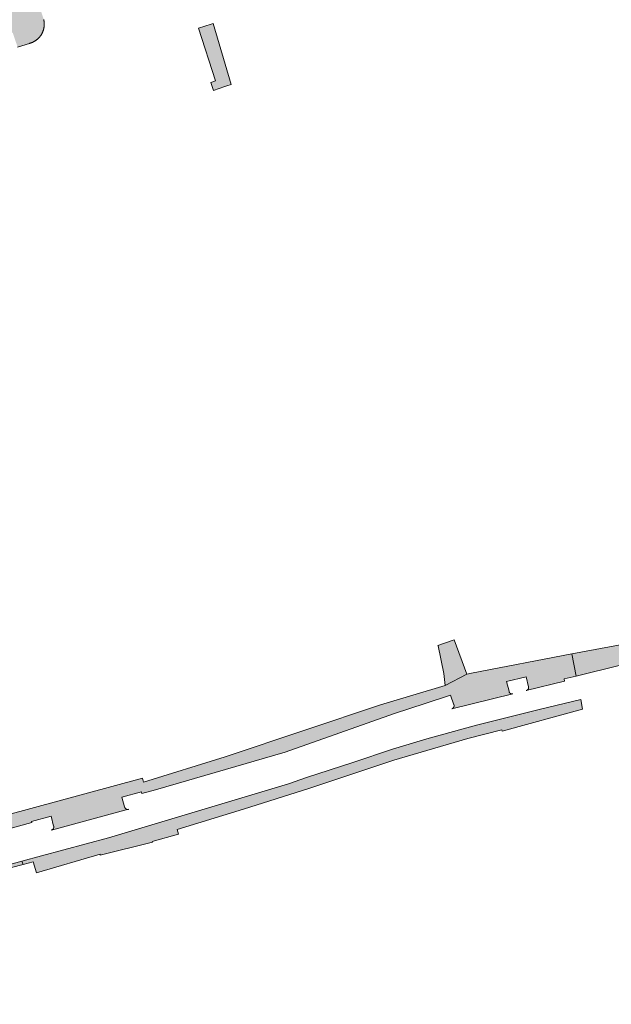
# Model space of a CAD drawing. Extents: x 97094 to 109644, y 463509 to 471969.
# Tile 4 of 256: x 99711 to 99799, y 464671 to 464818. Entities that reach past the tile are written whole.
import ezdxf

# ---------------------------------------------------------------- set-up
doc = ezdxf.new("R2010")
doc.units = 0
doc.layers.add('109 Onkruidbestrijding elementen', color=6, linetype='Continuous', lineweight=20, true_color=0xff00ff)

msp = doc.modelspace()

# ---------------------------------------------------------------- hatches: boundary and pattern name
at = {"layer": '109 Onkruidbestrijding elementen', "true_color": 0xff00ff}
for points in [[(99670.25, 464801.1), (99669.53, 464803.28), (99709.51, 464816.1), (99710.26, 464813.92), (99712.01, 464814.48), (99712.06, 464814.5), (99712.1, 464814.51), (99712.15, 464814.52), (99712.2, 464814.54), (99712.24, 464814.55), (99712.29, 464814.57), (99712.33, 464814.59), (99712.38, 464814.6), (99712.43, 464814.62), (99712.47, 464814.64), (99712.52, 464814.66), (99712.56, 464814.68), (99712.6, 464814.7), (99712.65, 464814.73), (99712.69, 464814.75), (99712.73, 464814.77), (99712.78, 464814.8), (99712.82, 464814.82), (99712.86, 464814.85), (99712.9, 464814.87), (99712.94, 464814.9), (99712.98, 464814.93), (99713.02, 464814.96), (99713.06, 464814.99), (99713.1, 464815.02), (99713.14, 464815.05), (99713.18, 464815.08), (99713.21, 464815.11), (99713.25, 464815.14), (99713.29, 464815.18), (99713.32, 464815.21), (99713.36, 464815.24), (99713.39, 464815.28), (99713.43, 464815.31), (99713.46, 464815.35), (99713.49, 464815.38), (99713.53, 464815.42), (99713.56, 464815.46), (99713.59, 464815.5), (99713.62, 464815.54), (99713.65, 464815.57), (99713.68, 464815.61), (99713.71, 464815.65), (99713.73, 464815.69), (99713.76, 464815.73), (99713.79, 464815.78), (99713.81, 464815.82), (99713.84, 464815.86), (99713.86, 464815.9), (99713.89, 464815.94), (99713.91, 464815.99), (99713.93, 464816.03), (99713.95, 464816.08), (99713.97, 464816.12), (99713.99, 464816.17), (99714.01, 464816.21), (99714.03, 464816.26), (99714.05, 464816.3), (99714.07, 464816.35), (99714.08, 464816.39), (99714.1, 464816.44), (99714.11, 464816.49), (99714.13, 464816.53), (99714.14, 464816.58), (99714.15, 464816.63), (99714.16, 464816.68), (99714.17, 464816.72), (99714.18, 464816.77), (99714.19, 464816.82), (99714.2, 464816.87), (99714.21, 464816.92), (99714.22, 464816.96), (99714.22, 464817.01), (99714.23, 464817.06), (99714.23, 464817.11), (99714.24, 464817.16), (99714.24, 464817.21), (99714.24, 464817.26), (99714.24, 464817.31), (99714.24, 464817.36), (99714.24, 464817.4), (99714.24, 464817.45), (99714.24, 464817.5), (99714.23, 464817.55), (99714.23, 464817.6), (99714.23, 464817.65), (99714.22, 464817.7), (99714.21, 464817.75), (99714.21, 464817.79), (99714.2, 464817.84), (99714.19, 464817.89), (99714.18, 464817.94), (99714.17, 464817.99), (99714.16, 464818.04), (99714.15, 464818.08), (99714.14, 464818.13), (99712.54, 464823.09), (99706.33, 464820.21), (99707.27, 464817.3), (99688.66, 464811.34), (99687.35, 464810.92), (99669.03, 464805.05), (99668.98, 464805.21), (99667.19, 464803.64), (99668.05, 464800.98), (99668.26, 464800.89), (99669.46, 464798.07), (99670.3, 464795.81), (99671.79, 464796.28), (99670.25, 464801.1)], [(99741.58, 464808.13), (99742.21, 464808.35), (99739.52, 464817.46), (99739.22, 464817.36), (99737.31, 464816.78), (99739.85, 464808.88), (99739.15, 464808.62), (99739.57, 464807.46), (99741.29, 464808.04), (99741.58, 464808.13)], [(99817.79, 464727.79), (99816.2, 464727.48), (99814.34, 464727.13), (99798.86, 464724.24), (99793.21, 464723.16), (99793.85, 464719.84), (99800.51, 464721.45), (99802.38, 464721.9), (99802.35, 464722.01), (99802.01, 464723.57), (99804.88, 464724.26), (99813.2, 464725.32), (99813.62, 464725.37), (99817.73, 464725.93), (99828.39, 464726.99), (99835.34, 464728.01), (99838.06, 464729.04), (99847.07, 464732.39), (99861.6, 464737.98), (99862.48, 464737.99), (99863.05, 464737.57), (99867.81, 464739.26), (99876.27, 464742.47), (99883.95, 464745.39), (99883.62, 464746.33), (99883.47, 464746.75), (99883.15, 464746.64), (99882.69, 464747.83), (99873.91, 464744.04), (99872.04, 464743.39), (99868.88, 464742.28), (99862.67, 464740.29), (99857.3, 464738.18), (99848.51, 464734.87), (99839.66, 464731.7), (99829.73, 464728.78), (99829.34, 464730.11), (99828.15, 464729.87), (99817.79, 464727.79)], [(99773.17, 464724.41), (99773.18, 464724.37), (99774.04, 464720.25), (99774.25, 464718.43), (99777.47, 464720.14), (99775.57, 464725.24), (99775.29, 464725.15), (99773.17, 464724.41)], [(99777.47, 464720.14), (99774.25, 464718.43), (99769.42, 464716.98), (99764.58, 464715.53), (99753.25, 464711.75), (99741.31, 464707.78), (99729.1, 464703.98), (99728.93, 464704.58), (99708.17, 464698.94), (99708.95, 464696.98), (99712.38, 464697.95), (99712.34, 464698.09), (99715.26, 464698.87), (99715.64, 464697.41), (99715.64, 464697.4), (99715.64, 464697.4), (99715.64, 464697.39), (99715.64, 464697.38), (99715.65, 464697.37), (99715.65, 464697.37), (99715.65, 464697.36), (99715.65, 464697.35), (99715.65, 464697.34), (99715.65, 464697.33), (99715.66, 464697.33), (99715.66, 464697.32), (99715.66, 464697.31), (99715.66, 464697.3), (99715.66, 464697.29), (99715.66, 464697.29), (99715.66, 464697.28), (99715.66, 464697.27), (99715.66, 464697.26), (99715.66, 464697.26), (99715.66, 464697.25), (99715.66, 464697.24), (99715.66, 464697.23), (99715.66, 464697.22), (99715.66, 464697.22), (99715.66, 464697.21), (99715.66, 464697.2), (99715.65, 464697.19), (99715.65, 464697.18), (99715.65, 464697.18), (99715.65, 464697.17), (99715.65, 464697.16), (99715.65, 464697.15), (99715.65, 464697.15), (99715.64, 464697.14), (99715.64, 464697.13), (99715.64, 464697.12), (99715.64, 464697.12), (99715.63, 464697.11), (99715.63, 464697.1), (99715.63, 464697.09), (99715.63, 464697.09), (99715.62, 464697.08), (99715.62, 464697.07), (99715.62, 464697.06), (99715.61, 464697.06), (99715.61, 464697.05), (99715.61, 464697.04), (99715.6, 464697.04), (99715.6, 464697.03), (99715.59, 464697.02), (99715.59, 464697.01), (99715.59, 464697.01), (99715.58, 464697), (99715.58, 464696.99), (99715.57, 464696.99), (99715.57, 464696.98), (99715.56, 464696.98), (99715.56, 464696.97), (99715.55, 464696.96), (99715.55, 464696.96), (99715.54, 464696.95), (99715.54, 464696.95), (99715.53, 464696.94), (99715.53, 464696.93), (99715.52, 464696.93), (99715.52, 464696.92), (99715.51, 464696.92), (99715.5, 464696.91), (99715.5, 464696.91), (99715.49, 464696.9), (99715.49, 464696.9), (99715.48, 464696.89), (99715.47, 464696.89), (99715.47, 464696.88), (99715.46, 464696.88), (99715.46, 464696.87), (99715.45, 464696.87), (99715.44, 464696.86), (99715.44, 464696.86), (99715.43, 464696.85), (99715.42, 464696.85), (99715.42, 464696.85), (99715.41, 464696.84), (99715.4, 464696.84), (99715.39, 464696.84), (99715.39, 464696.83), (99715.38, 464696.83), (99715.37, 464696.83), (99715.37, 464696.82), (99715.36, 464696.82), (99715.35, 464696.82), (99715.34, 464696.81), (99715.34, 464696.81), (99715.33, 464696.81), (99715.32, 464696.81), (99715.31, 464696.8), (99726.86, 464699.91), (99726.85, 464699.91), (99726.84, 464699.9), (99726.84, 464699.9), (99726.83, 464699.9), (99726.82, 464699.9), (99726.81, 464699.9), (99726.8, 464699.9), (99726.79, 464699.89), (99726.79, 464699.89), (99726.78, 464699.89), (99726.77, 464699.89), (99726.76, 464699.89), (99726.75, 464699.89), (99726.75, 464699.89), (99726.74, 464699.89), (99726.73, 464699.89), (99726.72, 464699.89), (99726.71, 464699.89), (99726.7, 464699.89), (99726.7, 464699.89), (99726.69, 464699.89), (99726.68, 464699.89), (99726.67, 464699.9), (99726.66, 464699.9), (99726.66, 464699.9), (99726.65, 464699.9), (99726.64, 464699.9), (99726.63, 464699.9), (99726.62, 464699.9), (99726.62, 464699.91), (99726.61, 464699.91), (99726.6, 464699.91), (99726.59, 464699.91), (99726.58, 464699.92), (99726.58, 464699.92), (99726.57, 464699.92), (99726.56, 464699.92), (99726.55, 464699.93), (99726.55, 464699.93), (99726.54, 464699.93), (99726.53, 464699.94), (99726.52, 464699.94), (99726.52, 464699.94), (99726.51, 464699.95), (99726.5, 464699.95), (99726.5, 464699.95), (99726.49, 464699.96), (99726.48, 464699.96), (99726.47, 464699.97), (99726.47, 464699.97), (99726.46, 464699.98), (99726.45, 464699.98), (99726.45, 464699.99), (99726.44, 464699.99), (99726.43, 464700), (99726.43, 464700), (99726.42, 464700.01), (99726.41, 464700.01), (99726.41, 464700.02), (99726.4, 464700.02), (99726.4, 464700.03), (99726.39, 464700.03), (99726.39, 464700.04), (99726.38, 464700.05), (99726.37, 464700.05), (99726.37, 464700.06), (99726.36, 464700.06), (99726.36, 464700.07), (99726.35, 464700.08), (99726.35, 464700.08), (99726.34, 464700.09), (99726.34, 464700.1), (99726.33, 464700.1), (99726.33, 464700.11), (99726.32, 464700.12), (99726.32, 464700.12), (99726.32, 464700.13), (99726.31, 464700.14), (99726.31, 464700.14), (99726.3, 464700.15), (99726.3, 464700.16), (99726.3, 464700.17), (99726.29, 464700.17), (99726.29, 464700.18), (99726.29, 464700.19), (99726.28, 464700.2), (99726.28, 464700.2), (99726.28, 464700.21), (99726.27, 464700.22), (99726.27, 464700.23), (99726.27, 464700.23), (99726.27, 464700.24), (99726.26, 464700.25), (99726.26, 464700.26), (99725.87, 464701.72), (99728.79, 464702.51), (99728.85, 464702.3), (99730.88, 464702.83), (99750.3, 464708.47), (99766.68, 464714.24), (99771.26, 464715.73), (99775.07, 464716.99), (99775.56, 464715.56), (99775.57, 464715.55), (99775.57, 464715.54), (99775.57, 464715.54), (99775.57, 464715.53), (99775.57, 464715.52), (99775.57, 464715.51), (99775.58, 464715.5), (99775.58, 464715.49), (99775.58, 464715.48), (99775.58, 464715.48), (99775.58, 464715.47), (99775.58, 464715.46), (99775.58, 464715.45), (99775.58, 464715.44), (99775.58, 464715.43), (99775.58, 464715.42), (99775.58, 464715.42), (99775.58, 464715.41), (99775.58, 464715.4), (99775.58, 464715.39), (99775.58, 464715.38), (99775.58, 464715.37), (99775.58, 464715.36), (99775.58, 464715.36), (99775.58, 464715.35), (99775.57, 464715.34), (99775.57, 464715.33), (99775.57, 464715.32), (99775.57, 464715.31), (99775.57, 464715.31), (99775.57, 464715.3), (99775.56, 464715.29), (99775.56, 464715.28), (99775.56, 464715.27), (99775.56, 464715.26), (99775.55, 464715.26), (99775.55, 464715.25), (99775.55, 464715.24), (99775.54, 464715.23), (99775.54, 464715.22), (99775.54, 464715.22), (99775.53, 464715.21), (99775.53, 464715.2), (99775.53, 464715.19), (99775.52, 464715.19), (99775.52, 464715.18), (99775.51, 464715.17), (99775.51, 464715.16), (99775.51, 464715.16), (99775.5, 464715.15), (99775.5, 464715.14), (99775.49, 464715.13), (99775.49, 464715.13), (99775.48, 464715.12), (99775.48, 464715.11), (99775.47, 464715.11), (99775.47, 464715.1), (99775.46, 464715.09), (99775.45, 464715.09), (99775.45, 464715.08), (99775.44, 464715.07), (99775.44, 464715.07), (99775.43, 464715.06), (99775.42, 464715.06), (99775.42, 464715.05), (99775.41, 464715.04), (99775.41, 464715.04), (99775.4, 464715.03), (99775.39, 464715.03), (99775.39, 464715.02), (99775.38, 464715.02), (99775.37, 464715.01), (99775.37, 464715.01), (99775.36, 464715), (99775.35, 464715), (99775.34, 464714.99), (99775.34, 464714.99), (99775.33, 464714.98), (99775.32, 464714.98), (99775.32, 464714.97), (99775.31, 464714.97), (99775.3, 464714.97), (99775.29, 464714.96), (99775.28, 464714.96), (99775.28, 464714.95), (99775.27, 464714.95), (99775.26, 464714.95), (99775.25, 464714.95), (99775.24, 464714.94), (99784.36, 464717.19), (99784.35, 464717.18), (99784.34, 464717.18), (99784.34, 464717.18), (99784.33, 464717.18), (99784.32, 464717.18), (99784.31, 464717.18), (99784.31, 464717.18), (99784.3, 464717.18), (99784.29, 464717.18), (99784.28, 464717.18), (99784.28, 464717.18), (99784.27, 464717.18), (99784.26, 464717.18), (99784.25, 464717.18), (99784.24, 464717.18), (99784.24, 464717.18), (99784.23, 464717.18), (99784.22, 464717.18), (99784.21, 464717.18), (99784.21, 464717.18), (99784.2, 464717.18), (99784.19, 464717.18), (99784.18, 464717.18), (99784.18, 464717.18), (99784.17, 464717.19), (99784.16, 464717.19), (99784.15, 464717.19), (99784.15, 464717.19), (99784.14, 464717.19), (99784.13, 464717.19), (99784.12, 464717.2), (99784.12, 464717.2), (99784.11, 464717.2), (99784.1, 464717.2), (99784.09, 464717.21), (99784.09, 464717.21), (99784.08, 464717.21), (99784.07, 464717.22), (99784.07, 464717.22), (99784.06, 464717.22), (99784.05, 464717.23), (99784.05, 464717.23), (99784.04, 464717.23), (99784.03, 464717.24), (99784.03, 464717.24), (99784.02, 464717.24), (99784.01, 464717.25), (99784.01, 464717.25), (99784, 464717.26), (99783.99, 464717.26), (99783.99, 464717.27), (99783.98, 464717.27), (99783.98, 464717.28), (99783.97, 464717.28), (99783.96, 464717.28), (99783.96, 464717.29), (99783.95, 464717.3), (99783.95, 464717.3), (99783.94, 464717.31), (99783.94, 464717.31), (99783.93, 464717.32), (99783.92, 464717.32), (99783.92, 464717.33), (99783.91, 464717.33), (99783.91, 464717.34), (99783.9, 464717.35), (99783.9, 464717.35), (99783.89, 464717.36), (99783.89, 464717.36), (99783.89, 464717.37), (99783.88, 464717.38), (99783.88, 464717.38), (99783.87, 464717.39), (99783.87, 464717.39), (99783.86, 464717.4), (99783.86, 464717.41), (99783.86, 464717.41), (99783.85, 464717.42), (99783.85, 464717.43), (99783.85, 464717.44), (99783.84, 464717.44), (99783.84, 464717.45), (99783.84, 464717.46), (99783.83, 464717.46), (99783.83, 464717.47), (99783.83, 464717.48), (99783.83, 464717.48), (99783.82, 464717.49), (99783.82, 464717.5), (99783.82, 464717.51), (99783.82, 464717.51), (99783.81, 464717.52), (99783.81, 464717.53), (99783.81, 464717.54), (99783.81, 464717.54), (99783.81, 464717.55), (99783.81, 464717.56), (99783.45, 464719.01), (99786.36, 464719.72), (99786.73, 464718.25), (99786.73, 464718.25), (99786.73, 464718.24), (99786.73, 464718.23), (99786.73, 464718.22), (99786.73, 464718.21), (99786.74, 464718.21), (99786.74, 464718.2), (99786.74, 464718.19), (99786.74, 464718.18), (99786.74, 464718.17), (99786.74, 464718.17), (99786.74, 464718.16), (99786.74, 464718.15), (99786.74, 464718.14), (99786.74, 464718.13), (99786.74, 464718.12), (99786.74, 464718.12), (99786.74, 464718.11), (99786.74, 464718.1), (99786.74, 464718.09), (99786.73, 464718.08), (99786.73, 464718.08), (99786.73, 464718.07), (99786.73, 464718.06), (99786.73, 464718.05), (99786.73, 464718.04), (99786.73, 464718.04), (99786.72, 464718.03), (99786.72, 464718.02), (99786.72, 464718.01), (99786.72, 464718), (99786.72, 464718), (99786.71, 464717.99), (99786.71, 464717.98), (99786.71, 464717.97), (99786.7, 464717.97), (99786.7, 464717.96), (99786.7, 464717.95), (99786.69, 464717.94), (99786.69, 464717.94), (99786.69, 464717.93), (99786.68, 464717.92), (99786.68, 464717.91), (99786.68, 464717.91), (99786.67, 464717.9), (99786.67, 464717.89), (99786.66, 464717.89), (99786.66, 464717.88), (99786.65, 464717.87), (99786.65, 464717.87), (99786.65, 464717.86), (99786.64, 464717.85), (99786.64, 464717.85), (99786.63, 464717.84), (99786.63, 464717.83), (99786.62, 464717.83), (99786.61, 464717.82), (99786.61, 464717.81), (99786.6, 464717.81), (99786.6, 464717.8), (99786.59, 464717.8), (99786.59, 464717.79), (99786.58, 464717.79), (99786.57, 464717.78), (99786.57, 464717.78), (99786.56, 464717.77), (99786.56, 464717.77), (99786.55, 464717.76), (99786.54, 464717.76), (99786.54, 464717.75), (99786.53, 464717.75), (99786.52, 464717.74), (99786.52, 464717.74), (99786.51, 464717.73), (99786.5, 464717.73), (99786.5, 464717.72), (99786.49, 464717.72), (99786.48, 464717.72), (99786.47, 464717.71), (99786.47, 464717.71), (99786.46, 464717.7), (99786.45, 464717.7), (99786.44, 464717.7), (99786.44, 464717.69), (99786.43, 464717.69), (99786.42, 464717.69), (99786.41, 464717.69), (99786.41, 464717.68), (99786.4, 464717.68), (99786.39, 464717.68), (99786.38, 464717.68), (99786.38, 464717.67), (99792.11, 464719.1), (99792.04, 464719.41), (99793.85, 464719.84), (99793.21, 464723.16), (99778.21, 464720.28), (99777.47, 464720.14)], [(99722.63, 464693.05), (99730.42, 464695), (99730.39, 464695.12), (99734.33, 464696.19), (99734.11, 464696.88), (99744.04, 464699.94), (99753.82, 464703), (99766.55, 464707.26), (99777.65, 464710.48), (99782.72, 464711.81), (99782.76, 464711.61), (99794.81, 464714.88), (99794.53, 464716.35), (99788.51, 464714.9), (99778.95, 464712.52), (99771.49, 464710.46), (99766.36, 464708.89), (99760.42, 464706.9), (99753.48, 464704.65), (99750.8, 464703.74), (99723.88, 464695.66), (99713.83, 464692.96), (99710.86, 464692.16), (99711.06, 464691.65), (99712.59, 464692.04), (99713.08, 464690.43), (99722.59, 464693.22), (99722.63, 464693.05)], [(99642.37, 464673.08), (99640.63, 464672.57), (99639.15, 464672.14), (99639.73, 464670.74), (99648.23, 464673.16), (99652.01, 464674.24), (99663.11, 464677.4), (99674.75, 464680.69), (99682.32, 464682.95), (99682.51, 464683), (99686.29, 464684.08), (99693.37, 464686.35), (99701.74, 464688.7), (99701.57, 464689.21), (99704.07, 464689.85), (99711.06, 464691.65), (99710.86, 464692.16), (99706.67, 464691.03), (99700.23, 464689.36), (99697.81, 464688.64), (99697.88, 464688.4), (99695, 464687.52), (99694.57, 464688.97), (99694.57, 464688.98), (99694.57, 464688.98), (99694.57, 464688.99), (99694.56, 464689), (99694.56, 464689.01), (99694.56, 464689.02), (99694.56, 464689.03), (99694.56, 464689.03), (99694.56, 464689.04), (99694.56, 464689.05), (99694.55, 464689.06), (99694.55, 464689.07), (99694.55, 464689.08), (99694.55, 464689.08), (99694.55, 464689.09), (99694.55, 464689.1), (99694.55, 464689.11), (99694.55, 464689.12), (99694.55, 464689.13), (99694.55, 464689.14), (99694.55, 464689.14), (99694.55, 464689.15), (99694.55, 464689.16), (99694.55, 464689.17), (99694.55, 464689.18), (99694.56, 464689.19), (99694.56, 464689.19), (99694.56, 464689.2), (99694.56, 464689.21), (99694.56, 464689.22), (99694.56, 464689.23), (99694.56, 464689.23), (99694.57, 464689.24), (99694.57, 464689.25), (99694.57, 464689.26), (99694.57, 464689.27), (99694.58, 464689.27), (99694.58, 464689.28), (99694.58, 464689.29), (99694.58, 464689.3), (99694.59, 464689.3), (99694.59, 464689.31), (99694.59, 464689.32), (99694.6, 464689.33), (99694.6, 464689.33), (99694.61, 464689.34), (99694.61, 464689.35), (99694.61, 464689.36), (99694.62, 464689.36), (99694.62, 464689.37), (99694.63, 464689.38), (99694.63, 464689.38), (99694.63, 464689.39), (99694.64, 464689.4), (99694.64, 464689.4), (99694.65, 464689.41), (99694.65, 464689.42), (99694.66, 464689.42), (99694.66, 464689.43), (99694.67, 464689.44), (99694.67, 464689.44), (99694.68, 464689.45), (99694.69, 464689.45), (99694.69, 464689.46), (99694.7, 464689.47), (99694.7, 464689.47), (99694.71, 464689.48), (99694.72, 464689.48), (99694.72, 464689.49), (99694.73, 464689.49), (99694.73, 464689.5), (99694.74, 464689.5), (99694.75, 464689.51), (99694.75, 464689.51), (99694.76, 464689.52), (99694.77, 464689.52), (99694.77, 464689.53), (99694.78, 464689.53), (99694.79, 464689.54), (99694.8, 464689.54), (99694.8, 464689.54), (99694.81, 464689.55), (99694.82, 464689.55), (99694.82, 464689.56), (99694.83, 464689.56), (99694.84, 464689.56), (99694.85, 464689.57), (99694.85, 464689.57), (99694.86, 464689.57), (99694.87, 464689.58), (99694.88, 464689.58), (99694.89, 464689.58), (99694.89, 464689.58), (99688.24, 464687.59), (99688.25, 464687.59), (99688.26, 464687.59), (99688.27, 464687.59), (99688.28, 464687.59), (99688.29, 464687.59), (99688.3, 464687.59), (99688.3, 464687.59), (99688.31, 464687.59), (99688.32, 464687.59), (99688.33, 464687.59), (99688.34, 464687.59), (99688.35, 464687.59), (99688.36, 464687.59), (99688.37, 464687.59), (99688.38, 464687.59), (99688.39, 464687.59), (99688.4, 464687.59), (99688.41, 464687.59), (99688.42, 464687.59), (99688.43, 464687.59), (99688.44, 464687.59), (99688.45, 464687.58), (99688.46, 464687.58), (99688.47, 464687.58), (99688.48, 464687.58), (99688.49, 464687.57), (99688.5, 464687.57), (99688.5, 464687.57), (99688.51, 464687.57), (99688.52, 464687.56), (99688.53, 464687.56), (99688.54, 464687.56), (99688.55, 464687.55), (99688.56, 464687.55), (99688.57, 464687.55), (99688.58, 464687.54), (99688.58, 464687.54), (99688.59, 464687.53), (99688.6, 464687.53), (99688.61, 464687.52), (99688.62, 464687.52), (99688.63, 464687.51), (99688.64, 464687.51), (99688.64, 464687.5), (99688.65, 464687.5), (99688.66, 464687.49), (99688.67, 464687.49), (99688.68, 464687.48), (99688.68, 464687.48), (99688.69, 464687.47), (99688.7, 464687.47), (99688.71, 464687.46), (99688.71, 464687.45), (99688.72, 464687.45), (99688.73, 464687.44), (99688.73, 464687.43), (99688.74, 464687.43), (99688.75, 464687.42), (99688.75, 464687.41), (99688.76, 464687.41), (99688.77, 464687.4), (99688.77, 464687.39), (99688.78, 464687.38), (99688.79, 464687.37), (99688.79, 464687.37), (99688.8, 464687.36), (99688.8, 464687.35), (99688.81, 464687.34), (99688.82, 464687.33), (99688.82, 464687.32), (99688.83, 464687.31), (99688.83, 464687.31), (99688.84, 464687.3), (99688.84, 464687.29), (99688.85, 464687.28), (99688.85, 464687.27), (99688.86, 464687.26), (99688.86, 464687.25), (99689.29, 464685.81), (99686.41, 464684.93), (99686.31, 464685.22), (99684.4, 464684.67), (99656.69, 464676.84), (99645.01, 464673.85), (99642.37, 464673.08)]]:
    msp.add_hatch(color=6, dxfattribs=at).paths.add_polyline_path(points)

# ---------------------------------------------------------------- linework, layer by layer
at = {"layer": '109 Onkruidbestrijding elementen', "color": 3, "true_color": 0x00ff00}
for points in [[(99710.26, 464813.92), (99712.01, 464814.48), (99712.06, 464814.5), (99712.1, 464814.51), (99712.15, 464814.52), (99712.2, 464814.54), (99712.24, 464814.55), (99712.29, 464814.57), (99712.33, 464814.59), (99712.38, 464814.6), (99712.43, 464814.62), (99712.47, 464814.64), (99712.52, 464814.66), (99712.56, 464814.68), (99712.6, 464814.7), (99712.65, 464814.73), (99712.69, 464814.75), (99712.73, 464814.77), (99712.78, 464814.8), (99712.82, 464814.82), (99712.86, 464814.85), (99712.9, 464814.87), (99712.94, 464814.9), (99712.98, 464814.93), (99713.02, 464814.96), (99713.06, 464814.99), (99713.1, 464815.02), (99713.14, 464815.05), (99713.18, 464815.08), (99713.21, 464815.11), (99713.25, 464815.14), (99713.29, 464815.18), (99713.32, 464815.21), (99713.36, 464815.24), (99713.39, 464815.28), (99713.43, 464815.31), (99713.46, 464815.35), (99713.49, 464815.38), (99713.53, 464815.42), (99713.56, 464815.46), (99713.59, 464815.5), (99713.62, 464815.54), (99713.65, 464815.57), (99713.68, 464815.61), (99713.71, 464815.65), (99713.73, 464815.69), (99713.76, 464815.73), (99713.79, 464815.78), (99713.81, 464815.82), (99713.84, 464815.86), (99713.86, 464815.9), (99713.89, 464815.94), (99713.91, 464815.99), (99713.93, 464816.03), (99713.95, 464816.08), (99713.97, 464816.12), (99713.99, 464816.17), (99714.01, 464816.21), (99714.03, 464816.26), (99714.05, 464816.3), (99714.07, 464816.35), (99714.08, 464816.39), (99714.1, 464816.44), (99714.11, 464816.49), (99714.13, 464816.53), (99714.14, 464816.58), (99714.15, 464816.63), (99714.16, 464816.68), (99714.17, 464816.72), (99714.18, 464816.77), (99714.19, 464816.82), (99714.2, 464816.87), (99714.21, 464816.92), (99714.22, 464816.96), (99714.22, 464817.01), (99714.23, 464817.06), (99714.23, 464817.11), (99714.24, 464817.16), (99714.24, 464817.21), (99714.24, 464817.26), (99714.24, 464817.31), (99714.24, 464817.36), (99714.24, 464817.4), (99714.24, 464817.45), (99714.24, 464817.5), (99714.23, 464817.55), (99714.23, 464817.6), (99714.23, 464817.65), (99714.22, 464817.7), (99714.21, 464817.75), (99714.21, 464817.79), (99714.2, 464817.84), (99714.19, 464817.89), (99714.18, 464817.94), (99714.17, 464817.99), (99714.16, 464818.04)], [(99814.34, 464727.13), (99798.86, 464724.24), (99793.21, 464723.16), (99793.85, 464719.84), (99800.51, 464721.45)], [(99708.95, 464696.98), (99712.38, 464697.95), (99712.34, 464698.09), (99715.26, 464698.87), (99715.64, 464697.41), (99715.64, 464697.4), (99715.64, 464697.4), (99715.64, 464697.39), (99715.64, 464697.38), (99715.65, 464697.37), (99715.65, 464697.37), (99715.65, 464697.36), (99715.65, 464697.35), (99715.65, 464697.34), (99715.65, 464697.33), (99715.66, 464697.33), (99715.66, 464697.32), (99715.66, 464697.31), (99715.66, 464697.3), (99715.66, 464697.29), (99715.66, 464697.29), (99715.66, 464697.28), (99715.66, 464697.27), (99715.66, 464697.26), (99715.66, 464697.26), (99715.66, 464697.25), (99715.66, 464697.24), (99715.66, 464697.23), (99715.66, 464697.22), (99715.66, 464697.22), (99715.66, 464697.21), (99715.66, 464697.2), (99715.65, 464697.19), (99715.65, 464697.18), (99715.65, 464697.18), (99715.65, 464697.17), (99715.65, 464697.16), (99715.65, 464697.15), (99715.65, 464697.15), (99715.64, 464697.14), (99715.64, 464697.13), (99715.64, 464697.12), (99715.64, 464697.12), (99715.63, 464697.11), (99715.63, 464697.1), (99715.63, 464697.09), (99715.63, 464697.09), (99715.62, 464697.08), (99715.62, 464697.07), (99715.62, 464697.06), (99715.61, 464697.06), (99715.61, 464697.05), (99715.61, 464697.04), (99715.6, 464697.04), (99715.6, 464697.03), (99715.59, 464697.02), (99715.59, 464697.01), (99715.59, 464697.01), (99715.58, 464697), (99715.58, 464696.99), (99715.57, 464696.99), (99715.57, 464696.98), (99715.56, 464696.98), (99715.56, 464696.97), (99715.55, 464696.96), (99715.55, 464696.96), (99715.54, 464696.95), (99715.54, 464696.95), (99715.53, 464696.94), (99715.53, 464696.93), (99715.52, 464696.93), (99715.52, 464696.92), (99715.51, 464696.92), (99715.5, 464696.91), (99715.5, 464696.91), (99715.49, 464696.9), (99715.49, 464696.9), (99715.48, 464696.89), (99715.47, 464696.89), (99715.47, 464696.88), (99715.46, 464696.88), (99715.46, 464696.87), (99715.45, 464696.87), (99715.44, 464696.86), (99715.44, 464696.86), (99715.43, 464696.85), (99715.42, 464696.85), (99715.42, 464696.85), (99715.41, 464696.84), (99715.4, 464696.84), (99715.39, 464696.84), (99715.39, 464696.83), (99715.38, 464696.83), (99715.37, 464696.83), (99715.37, 464696.82), (99715.36, 464696.82), (99715.35, 464696.82), (99715.34, 464696.81), (99715.34, 464696.81), (99715.33, 464696.81), (99715.32, 464696.81), (99715.31, 464696.8), (99726.86, 464699.91), (99726.85, 464699.91), (99726.84, 464699.9), (99726.84, 464699.9), (99726.83, 464699.9), (99726.82, 464699.9), (99726.81, 464699.9), (99726.8, 464699.9), (99726.79, 464699.89), (99726.79, 464699.89), (99726.78, 464699.89), (99726.77, 464699.89), (99726.76, 464699.89), (99726.75, 464699.89), (99726.75, 464699.89), (99726.74, 464699.89), (99726.73, 464699.89), (99726.72, 464699.89), (99726.71, 464699.89), (99726.7, 464699.89), (99726.7, 464699.89), (99726.69, 464699.89), (99726.68, 464699.89), (99726.67, 464699.9), (99726.66, 464699.9), (99726.66, 464699.9), (99726.65, 464699.9), (99726.64, 464699.9), (99726.63, 464699.9), (99726.62, 464699.9), (99726.62, 464699.91), (99726.61, 464699.91), (99726.6, 464699.91), (99726.59, 464699.91), (99726.58, 464699.92), (99726.58, 464699.92), (99726.57, 464699.92), (99726.56, 464699.92), (99726.55, 464699.93), (99726.55, 464699.93), (99726.54, 464699.93), (99726.53, 464699.94), (99726.52, 464699.94), (99726.52, 464699.94), (99726.51, 464699.95), (99726.5, 464699.95), (99726.5, 464699.95), (99726.49, 464699.96), (99726.48, 464699.96), (99726.47, 464699.97), (99726.47, 464699.97), (99726.46, 464699.98), (99726.45, 464699.98), (99726.45, 464699.99), (99726.44, 464699.99), (99726.43, 464700), (99726.43, 464700), (99726.42, 464700.01), (99726.41, 464700.01), (99726.41, 464700.02), (99726.4, 464700.02), (99726.4, 464700.03), (99726.39, 464700.03), (99726.39, 464700.04), (99726.38, 464700.05), (99726.37, 464700.05), (99726.37, 464700.06), (99726.36, 464700.06), (99726.36, 464700.07), (99726.35, 464700.08), (99726.35, 464700.08), (99726.34, 464700.09), (99726.34, 464700.1), (99726.33, 464700.1), (99726.33, 464700.11), (99726.32, 464700.12), (99726.32, 464700.12), (99726.32, 464700.13), (99726.31, 464700.14), (99726.31, 464700.14), (99726.3, 464700.15), (99726.3, 464700.16), (99726.3, 464700.17), (99726.29, 464700.17), (99726.29, 464700.18), (99726.29, 464700.19), (99726.28, 464700.2), (99726.28, 464700.2), (99726.28, 464700.21), (99726.27, 464700.22), (99726.27, 464700.23), (99726.27, 464700.23), (99726.27, 464700.24), (99726.26, 464700.25), (99726.26, 464700.26), (99725.87, 464701.72), (99728.79, 464702.51), (99728.85, 464702.3), (99730.88, 464702.83), (99750.3, 464708.47), (99766.68, 464714.24), (99771.26, 464715.73), (99775.07, 464716.99), (99775.56, 464715.56), (99775.57, 464715.55), (99775.57, 464715.54), (99775.57, 464715.54), (99775.57, 464715.53), (99775.57, 464715.52), (99775.57, 464715.51), (99775.58, 464715.5), (99775.58, 464715.49), (99775.58, 464715.48), (99775.58, 464715.48), (99775.58, 464715.47), (99775.58, 464715.46), (99775.58, 464715.45), (99775.58, 464715.44), (99775.58, 464715.43), (99775.58, 464715.42), (99775.58, 464715.42), (99775.58, 464715.41), (99775.58, 464715.4), (99775.58, 464715.39), (99775.58, 464715.38), (99775.58, 464715.37), (99775.58, 464715.36), (99775.58, 464715.36), (99775.58, 464715.35), (99775.57, 464715.34), (99775.57, 464715.33), (99775.57, 464715.32), (99775.57, 464715.31), (99775.57, 464715.31), (99775.57, 464715.3), (99775.56, 464715.29), (99775.56, 464715.28), (99775.56, 464715.27), (99775.56, 464715.26), (99775.55, 464715.26), (99775.55, 464715.25), (99775.55, 464715.24), (99775.54, 464715.23), (99775.54, 464715.22), (99775.54, 464715.22), (99775.53, 464715.21), (99775.53, 464715.2), (99775.53, 464715.19), (99775.52, 464715.19), (99775.52, 464715.18), (99775.51, 464715.17), (99775.51, 464715.16), (99775.51, 464715.16), (99775.5, 464715.15), (99775.5, 464715.14), (99775.49, 464715.13), (99775.49, 464715.13), (99775.48, 464715.12), (99775.48, 464715.11), (99775.47, 464715.11), (99775.47, 464715.1), (99775.46, 464715.09), (99775.45, 464715.09), (99775.45, 464715.08), (99775.44, 464715.07), (99775.44, 464715.07), (99775.43, 464715.06), (99775.42, 464715.06), (99775.42, 464715.05), (99775.41, 464715.04), (99775.41, 464715.04), (99775.4, 464715.03), (99775.39, 464715.03), (99775.39, 464715.02), (99775.38, 464715.02), (99775.37, 464715.01), (99775.37, 464715.01), (99775.36, 464715), (99775.35, 464715), (99775.34, 464714.99), (99775.34, 464714.99), (99775.33, 464714.98), (99775.32, 464714.98), (99775.32, 464714.97), (99775.31, 464714.97), (99775.3, 464714.97), (99775.29, 464714.96), (99775.28, 464714.96), (99775.28, 464714.95), (99775.27, 464714.95), (99775.26, 464714.95), (99775.25, 464714.95), (99775.24, 464714.94), (99784.36, 464717.19), (99784.35, 464717.18), (99784.34, 464717.18), (99784.34, 464717.18), (99784.33, 464717.18), (99784.32, 464717.18), (99784.31, 464717.18), (99784.31, 464717.18), (99784.3, 464717.18), (99784.29, 464717.18), (99784.28, 464717.18), (99784.28, 464717.18), (99784.27, 464717.18), (99784.26, 464717.18), (99784.25, 464717.18), (99784.24, 464717.18), (99784.24, 464717.18), (99784.23, 464717.18), (99784.22, 464717.18), (99784.21, 464717.18), (99784.21, 464717.18), (99784.2, 464717.18), (99784.19, 464717.18), (99784.18, 464717.18), (99784.18, 464717.18), (99784.17, 464717.19), (99784.16, 464717.19), (99784.15, 464717.19), (99784.15, 464717.19), (99784.14, 464717.19), (99784.13, 464717.19), (99784.12, 464717.2), (99784.12, 464717.2), (99784.11, 464717.2), (99784.1, 464717.2), (99784.09, 464717.21), (99784.09, 464717.21), (99784.08, 464717.21), (99784.07, 464717.22), (99784.07, 464717.22), (99784.06, 464717.22), (99784.05, 464717.23), (99784.05, 464717.23), (99784.04, 464717.23), (99784.03, 464717.24), (99784.03, 464717.24), (99784.02, 464717.24), (99784.01, 464717.25), (99784.01, 464717.25), (99784, 464717.26), (99783.99, 464717.26), (99783.99, 464717.27), (99783.98, 464717.27), (99783.98, 464717.28), (99783.97, 464717.28), (99783.96, 464717.28), (99783.96, 464717.29), (99783.95, 464717.3), (99783.95, 464717.3), (99783.94, 464717.31), (99783.94, 464717.31), (99783.93, 464717.32), (99783.92, 464717.32), (99783.92, 464717.33), (99783.91, 464717.33), (99783.91, 464717.34), (99783.9, 464717.35), (99783.9, 464717.35), (99783.89, 464717.36), (99783.89, 464717.36), (99783.89, 464717.37), (99783.88, 464717.38), (99783.88, 464717.38), (99783.87, 464717.39), (99783.87, 464717.39), (99783.86, 464717.4), (99783.86, 464717.41), (99783.86, 464717.41), (99783.85, 464717.42), (99783.85, 464717.43), (99783.85, 464717.44), (99783.84, 464717.44), (99783.84, 464717.45), (99783.84, 464717.46), (99783.83, 464717.46), (99783.83, 464717.47), (99783.83, 464717.48), (99783.83, 464717.48), (99783.82, 464717.49), (99783.82, 464717.5), (99783.82, 464717.51), (99783.82, 464717.51), (99783.81, 464717.52), (99783.81, 464717.53), (99783.81, 464717.54), (99783.81, 464717.54), (99783.81, 464717.55), (99783.81, 464717.56), (99783.45, 464719.01), (99786.36, 464719.72), (99786.73, 464718.25), (99786.73, 464718.25), (99786.73, 464718.24), (99786.73, 464718.23), (99786.73, 464718.22), (99786.73, 464718.21), (99786.74, 464718.21), (99786.74, 464718.2), (99786.74, 464718.19), (99786.74, 464718.18), (99786.74, 464718.17), (99786.74, 464718.17), (99786.74, 464718.16), (99786.74, 464718.15), (99786.74, 464718.14), (99786.74, 464718.13), (99786.74, 464718.12), (99786.74, 464718.12), (99786.74, 464718.11), (99786.74, 464718.1), (99786.74, 464718.09), (99786.73, 464718.08), (99786.73, 464718.08), (99786.73, 464718.07), (99786.73, 464718.06), (99786.73, 464718.05), (99786.73, 464718.04), (99786.73, 464718.04), (99786.72, 464718.03), (99786.72, 464718.02), (99786.72, 464718.01), (99786.72, 464718), (99786.72, 464718), (99786.71, 464717.99), (99786.71, 464717.98), (99786.71, 464717.97), (99786.7, 464717.97), (99786.7, 464717.96), (99786.7, 464717.95), (99786.69, 464717.94), (99786.69, 464717.94), (99786.69, 464717.93), (99786.68, 464717.92), (99786.68, 464717.91), (99786.68, 464717.91), (99786.67, 464717.9), (99786.67, 464717.89), (99786.66, 464717.89), (99786.66, 464717.88), (99786.65, 464717.87), (99786.65, 464717.87), (99786.65, 464717.86), (99786.64, 464717.85), (99786.64, 464717.85), (99786.63, 464717.84), (99786.63, 464717.83), (99786.62, 464717.83), (99786.61, 464717.82), (99786.61, 464717.81), (99786.6, 464717.81), (99786.6, 464717.8), (99786.59, 464717.8), (99786.59, 464717.79), (99786.58, 464717.79), (99786.57, 464717.78), (99786.57, 464717.78), (99786.56, 464717.77), (99786.56, 464717.77), (99786.55, 464717.76), (99786.54, 464717.76), (99786.54, 464717.75), (99786.53, 464717.75), (99786.52, 464717.74), (99786.52, 464717.74), (99786.51, 464717.73), (99786.5, 464717.73), (99786.5, 464717.72), (99786.49, 464717.72), (99786.48, 464717.72), (99786.47, 464717.71), (99786.47, 464717.71), (99786.46, 464717.7), (99786.45, 464717.7), (99786.44, 464717.7), (99786.44, 464717.69), (99786.43, 464717.69), (99786.42, 464717.69), (99786.41, 464717.69), (99786.41, 464717.68), (99786.4, 464717.68), (99786.39, 464717.68), (99786.38, 464717.68), (99786.38, 464717.67), (99792.11, 464719.1), (99792.04, 464719.41), (99793.85, 464719.84), (99793.21, 464723.16), (99778.21, 464720.28), (99777.47, 464720.14), (99777.47, 464720.14), (99774.25, 464718.43), (99769.42, 464716.98), (99764.58, 464715.53), (99753.25, 464711.75), (99741.31, 464707.78), (99729.1, 464703.98), (99728.93, 464704.58), (99708.17, 464698.94)], [(99704.07, 464689.85), (99711.06, 464691.65), (99710.86, 464692.16), (99706.67, 464691.03)]]:
    msp.add_lwpolyline(points, dxfattribs=at)
for points in [[(99741.58, 464808.13), (99742.21, 464808.35), (99739.52, 464817.46), (99739.22, 464817.36), (99737.31, 464816.78), (99739.85, 464808.88), (99739.15, 464808.62), (99739.57, 464807.46), (99741.29, 464808.04), (99741.58, 464808.13)], [(99773.17, 464724.41), (99773.18, 464724.37), (99774.04, 464720.25), (99774.25, 464718.43), (99777.47, 464720.14), (99775.57, 464725.24), (99775.29, 464725.15), (99773.17, 464724.41)], [(99722.63, 464693.05), (99730.42, 464695), (99730.39, 464695.12), (99734.33, 464696.19), (99734.11, 464696.88), (99744.04, 464699.94), (99753.82, 464703), (99766.55, 464707.26), (99777.65, 464710.48), (99782.72, 464711.81), (99782.76, 464711.61), (99794.81, 464714.88), (99794.53, 464716.35), (99788.51, 464714.9), (99778.95, 464712.52), (99771.49, 464710.46), (99766.36, 464708.89), (99760.42, 464706.9), (99753.48, 464704.65), (99750.8, 464703.74), (99723.88, 464695.66), (99713.83, 464692.96), (99710.86, 464692.16), (99711.06, 464691.65), (99712.59, 464692.04), (99713.08, 464690.43), (99722.59, 464693.22), (99722.63, 464693.05)]]:
    msp.add_lwpolyline(points, close=True, dxfattribs=at)

doc.saveas('drawing.dxf')
